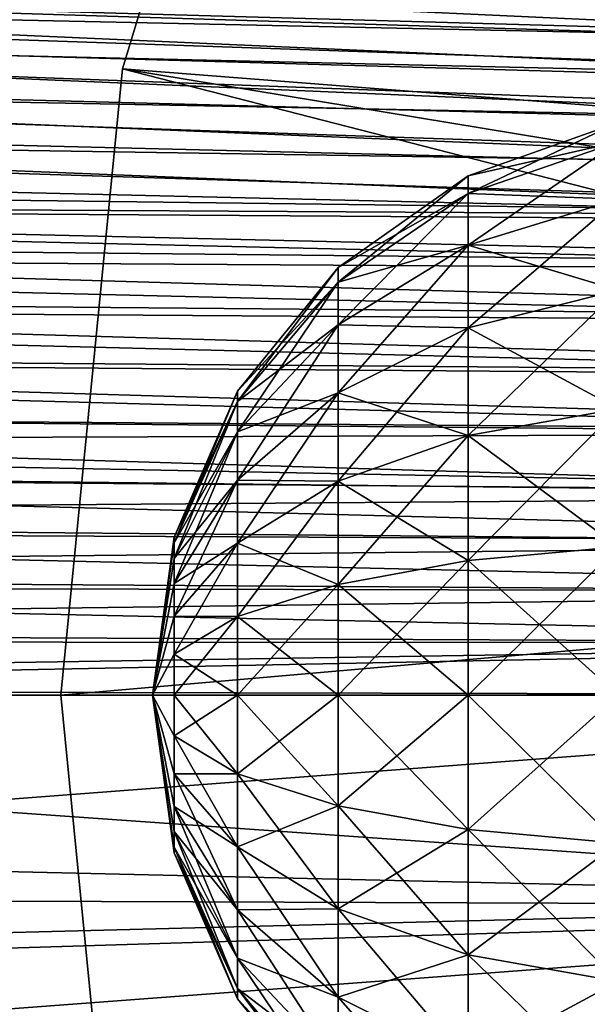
# Model space of a CAD drawing. Header units: millimetres. Extents: x -110 to 119, y -127 to 212.
# Tile 105 of 186: x 39.55 to 45.74, y -3.37 to 7.37. Entities that reach past the tile are written whole.
import ezdxf

# ---------------------------------------------------------------- set-up
doc = ezdxf.new("R2010")
doc.units = ezdxf.units.MM
doc.header["$LTSCALE"] = 26.699852
for name, color, linetype in [('2', 7, 'CONTINUOUS'), ('3', 7, 'CONTINUOUS'), ('37', 7, 'CONTINUOUS'), ('4', 7, 'CONTINUOUS'), ('40', 7, 'CONTINUOUS'), ('457', 7, 'CONTINUOUS'), ('458', 7, 'CONTINUOUS'), ('5', 7, 'CONTINUOUS'), ('52', 7, 'CONTINUOUS')]:
    doc.layers.add(name, color=color, linetype=linetype)

msp = doc.modelspace()

# ---------------------------------------------------------------- linework, layer by layer
at = {"layer": '2', "color": 7, "linetype": 'CONTINUOUS', "true_color": 0xa2afbf}
for points in [[(40, 0, -53), (40, 0, -56), (40.673, -6.828, -56), (40, 0, -53)], [(40, 0, -53), (40.673, -6.828, -56), (40.673, -6.828, -53), (40, 0, -53)]]:
    msp.add_3dface(points, dxfattribs=at)
at = {"layer": '3', "color": 7, "linetype": 'CONTINUOUS', "true_color": 0xa2afbf}
for points in [[(40.673, 6.828, -53), (42.664, 13.394, -53), (40.673, 6.828, -56), (40.673, 6.828, -53)], [(40.673, 6.828, -56), (42.664, 13.394, -53), (42.664, 13.394, -56), (40.673, 6.828, -56)], [(40, 0, -53), (40.673, 6.828, -53), (40, 0, -56), (40, 0, -53)], [(40, 0, -56), (40.673, 6.828, -53), (40.673, 6.828, -56), (40, 0, -56)]]:
    msp.add_3dface(points, dxfattribs=at)
at = {"layer": '37', "color": 7, "linetype": 'CONTINUOUS', "true_color": 0xa2afbf}
for points in [[(25.694, 0, 11.01), (25.497, -2.197, 10.906), (54.355, 0, 9.978), (25.694, 0, 11.01)], [(54.355, 0, 9.978), (25.497, -2.197, 10.906), (54.391, -2.302, 9.837), (54.355, 0, 9.978)], [(25.497, -2.197, 10.906), (25.271, -3.192, 10.79), (54.391, -2.302, 9.837), (25.497, -2.197, 10.906)], [(25.271, -3.192, 10.79), (24.845, -4.516, 10.567), (54.391, -2.302, 9.837), (25.271, -3.192, 10.79)], [(54.391, -2.302, 9.837), (24.845, -4.516, 10.567), (54.534, -4.288, 9.477), (54.391, -2.302, 9.837)]]:
    msp.add_3dface(points, dxfattribs=at)
at = {"layer": '4', "color": 7, "linetype": 'CONTINUOUS', "true_color": 0xa2afbf}
for points in [[(60.26, 0, -36), (40, 0, -53), (40.673, -6.828, -53), (60.26, 0, -36)], [(60.26, 0, -36), (40.673, -6.828, -53), (60.367, -1.778, -36), (60.26, 0, -36)], [(60.367, -1.778, -36), (40.673, -6.828, -53), (60.688, -3.528, -36), (60.367, -1.778, -36)]]:
    msp.add_3dface(points, dxfattribs=at)
at = {"layer": '40', "color": 7, "linetype": 'CONTINUOUS', "true_color": 0xa2afbf}
for points in [[(21.976, 7.981, -9.61), (22.048, 8.466, -9.397), (53.991, 6.986, -8.618), (21.976, 7.981, -9.61)], [(22.048, 8.466, -9.397), (54.135, 7.385, -8.435), (53.991, 6.986, -8.618), (22.048, 8.466, -9.397)], [(21.9, 7.477, -9.814), (21.976, 7.981, -9.61), (53.855, 6.562, -8.797), (21.9, 7.477, -9.814)], [(21.976, 7.981, -9.61), (53.991, 6.986, -8.618), (53.855, 6.562, -8.797), (21.976, 7.981, -9.61)], [(55.064, 7.031, 8.551), (55.176, 7.422, 8.37), (22.907, 7.938, 9.587), (55.064, 7.031, 8.551)], [(23.074, 7.718, 9.669), (55.064, 7.031, 8.551), (22.907, 7.938, 9.587), (23.074, 7.718, 9.669)], [(54.958, 6.614, 8.729), (55.064, 7.031, 8.551), (23.074, 7.718, 9.669), (54.958, 6.614, 8.729)], [(23.342, 7.346, 9.802), (54.958, 6.614, 8.729), (23.074, 7.718, 9.669), (23.342, 7.346, 9.802)], [(21.824, 6.959, -10.006), (21.9, 7.477, -9.814), (53.725, 6.116, -8.969), (21.824, 6.959, -10.006)], [(21.9, 7.477, -9.814), (53.855, 6.562, -8.797), (53.725, 6.116, -8.969), (21.9, 7.477, -9.814)], [(54.858, 6.17, 8.902), (54.958, 6.614, 8.729), (23.342, 7.346, 9.802), (54.858, 6.17, 8.902)], [(23.722, 6.767, 9.993), (54.858, 6.17, 8.902), (23.342, 7.346, 9.802), (23.722, 6.767, 9.993)], [(21.751, 6.432, -10.184), (21.824, 6.959, -10.006), (53.602, 5.649, -9.133), (21.751, 6.432, -10.184)], [(21.824, 6.959, -10.006), (53.725, 6.116, -8.969), (53.602, 5.649, -9.133), (21.824, 6.959, -10.006)], [(54.764, 5.703, 9.068), (54.858, 6.17, 8.902), (23.722, 6.767, 9.993), (54.764, 5.703, 9.068)], [(24.062, 6.184, 10.167), (54.764, 5.703, 9.068), (23.722, 6.767, 9.993), (24.062, 6.184, 10.167)], [(21.683, 5.899, -10.346), (21.751, 6.432, -10.184), (53.489, 5.154, -9.29), (21.683, 5.899, -10.346)], [(21.751, 6.432, -10.184), (53.602, 5.649, -9.133), (53.489, 5.154, -9.29), (21.751, 6.432, -10.184)], [(54.68, 5.206, 9.227), (54.764, 5.703, 9.068), (24.062, 6.184, 10.167), (54.68, 5.206, 9.227)], [(24.376, 5.586, 10.326), (54.68, 5.206, 9.227), (24.062, 6.184, 10.167), (24.376, 5.586, 10.326)], [(21.617, 5.364, -10.493), (21.683, 5.899, -10.346), (53.489, 5.154, -9.29), (21.617, 5.364, -10.493)], [(24.477, 5.377, 10.378), (54.68, 5.206, 9.227), (24.376, 5.586, 10.326), (24.477, 5.377, 10.378)], [(54.606, 4.672, 9.378), (54.68, 5.206, 9.227), (24.477, 5.377, 10.378), (54.606, 4.672, 9.378)], [(24.656, 4.981, 10.469), (54.606, 4.672, 9.378), (24.477, 5.377, 10.378), (24.656, 4.981, 10.469)], [(21.553, 4.822, -10.626), (21.617, 5.364, -10.493), (53.387, 4.624, -9.439), (21.553, 4.822, -10.626)], [(21.617, 5.364, -10.493), (53.489, 5.154, -9.29), (53.387, 4.624, -9.439), (21.617, 5.364, -10.493)], [(54.541, 4.103, 9.519), (54.606, 4.672, 9.378), (24.656, 4.981, 10.469), (54.541, 4.103, 9.519)], [(24.902, 4.366, 10.596), (54.541, 4.103, 9.519), (24.656, 4.981, 10.469), (24.902, 4.366, 10.596)], [(21.493, 4.272, -10.745), (21.553, 4.822, -10.626), (53.294, 4.061, -9.576), (21.493, 4.272, -10.745)], [(21.553, 4.822, -10.626), (53.387, 4.624, -9.439), (53.294, 4.061, -9.576), (21.553, 4.822, -10.626)], [(54.484, 3.499, 9.646), (54.541, 4.103, 9.519), (24.902, 4.366, 10.596), (54.484, 3.499, 9.646)], [(25.117, 3.737, 10.708), (54.484, 3.499, 9.646), (24.902, 4.366, 10.596), (25.117, 3.737, 10.708)], [(21.44, 3.71, -10.85), (21.493, 4.272, -10.745), (53.21, 3.466, -9.701), (21.44, 3.71, -10.85)], [(21.493, 4.272, -10.745), (53.294, 4.061, -9.576), (53.21, 3.466, -9.701), (21.493, 4.272, -10.745)], [(21.397, 3.132, -10.942), (21.44, 3.71, -10.85), (53.14, 2.837, -9.81), (21.397, 3.132, -10.942)], [(21.44, 3.71, -10.85), (53.21, 3.466, -9.701), (53.14, 2.837, -9.81), (21.44, 3.71, -10.85)], [(54.437, 2.862, 9.758), (54.484, 3.499, 9.646), (25.117, 3.737, 10.708), (54.437, 2.862, 9.758)], [(25.299, 3.088, 10.804), (54.437, 2.862, 9.758), (25.117, 3.737, 10.708), (25.299, 3.088, 10.804)], [(21.363, 2.54, -11.02), (21.397, 3.132, -10.942), (53.087, 2.173, -9.9), (21.363, 2.54, -11.02)], [(21.397, 3.132, -10.942), (53.14, 2.837, -9.81), (53.087, 2.173, -9.9), (21.397, 3.132, -10.942)], [(25.378, 2.762, 10.845), (54.437, 2.862, 9.758), (25.299, 3.088, 10.804), (25.378, 2.762, 10.845)], [(54.401, 2.191, 9.849), (54.437, 2.862, 9.758), (25.378, 2.762, 10.845), (54.401, 2.191, 9.849)], [(25.449, 2.436, 10.882), (54.401, 2.191, 9.849), (25.378, 2.762, 10.845), (25.449, 2.436, 10.882)], [(21.337, 1.937, -11.082), (21.363, 2.54, -11.02), (53.087, 2.173, -9.9), (21.337, 1.937, -11.082)], [(54.38, 1.668, 9.904), (54.401, 2.191, 9.849), (25.449, 2.436, 10.882), (54.38, 1.668, 9.904)], [(25.563, 1.801, 10.94), (54.38, 1.668, 9.904), (25.449, 2.436, 10.882), (25.563, 1.801, 10.94)], [(21.337, 1.937, -11.082), (53.087, 2.173, -9.9), (53.057, 1.654, -9.953), (21.337, 1.937, -11.082)], [(21.318, 1.324, -11.128), (21.337, 1.937, -11.082), (53.057, 1.654, -9.953), (21.318, 1.324, -11.128)], [(54.366, 1.127, 9.944), (54.38, 1.668, 9.904), (25.563, 1.801, 10.94), (54.366, 1.127, 9.944)], [(25.641, 1.186, 10.979), (54.366, 1.127, 9.944), (25.563, 1.801, 10.94), (25.641, 1.186, 10.979)], [(21.318, 1.324, -11.128), (53.057, 1.654, -9.953), (53.035, 1.118, -9.993), (21.318, 1.324, -11.128)], [(21.307, 0.702, -11.156), (21.318, 1.324, -11.128), (53.035, 1.118, -9.993), (21.307, 0.702, -11.156)], [(54.357, 0.571, 9.97), (54.366, 1.127, 9.944), (25.641, 1.186, 10.979), (54.357, 0.571, 9.97)], [(25.685, 0.585, 11.002), (54.357, 0.571, 9.97), (25.641, 1.186, 10.979), (25.685, 0.585, 11.002)], [(21.307, 0.702, -11.156), (53.035, 1.118, -9.993), (53.021, 0.567, -10.018), (21.307, 0.702, -11.156)], [(21.303, 0.071, -11.167), (21.307, 0.702, -11.156), (53.021, 0.567, -10.018), (21.303, 0.071, -11.167)], [(21.303, 0.071, -11.167), (53.021, 0.567, -10.018), (53.016, 0, -10.027), (21.303, 0.071, -11.167)], [(25.694, 0, 11.01), (54.357, 0.571, 9.97), (25.685, 0.585, 11.002), (25.694, 0, 11.01)], [(25.694, 0, 11.01), (54.355, 0, 9.978), (54.357, 0.571, 9.97), (25.694, 0, 11.01)], [(21.304, 0, -11.167), (21.303, 0.071, -11.167), (53.016, 0, -10.027), (21.304, 0, -11.167)]]:
    msp.add_3dface(points, dxfattribs=at)
at = {"layer": '457', "color": 7, "linetype": 'CONTINUOUS', "true_color": 0xa2afbf}
for points in [[(41.236, 0, 51.745), (41, 0, 50.025), (41.236, -0.445, 51.686), (41.236, 0, 51.745)], [(41.236, -0.445, 51.686), (41, 0, 50.025), (41.236, -0.86, 51.514), (41.236, -0.445, 51.686)], [(41.236, -0.86, 51.514), (41, 0, 50.025), (41.236, -1.216, 51.241), (41.236, -0.86, 51.514)], [(41.236, -1.216, 51.241), (41, 0, 50.025), (41.236, -1.489, 50.885), (41.236, -1.216, 51.241)], [(41.236, -1.489, 50.885), (41, 0, 50.025), (41.236, -1.661, 50.47), (41.236, -1.489, 50.885)], [(41.236, -1.661, 50.47), (41, 0, 50.025), (41.236, -1.72, 50.025), (41.236, -1.661, 50.47)], [(41.236, -1.72, 50.025), (41, 0, 50.025), (41.236, -1.661, 49.58), (41.236, -1.72, 50.025)], [(41.236, -1.661, 49.58), (41, 0, 50.025), (41.236, -1.489, 49.165), (41.236, -1.661, 49.58)], [(41.236, -1.489, 49.165), (41, 0, 50.025), (41.236, -1.216, 48.809), (41.236, -1.489, 49.165)], [(41.236, -1.216, 48.809), (41, 0, 50.025), (41.236, -0.86, 48.536), (41.236, -1.216, 48.809)], [(41.236, -0.86, 48.536), (41, 0, 50.025), (41.236, -0.445, 48.364), (41.236, -0.86, 48.536)], [(41.236, -0.445, 48.364), (41, 0, 50.025), (41.236, 0, 48.305), (41.236, -0.445, 48.364)], [(41.236, 0, 51.745), (41.236, -0.445, 51.686), (41.928, 0, 53.339), (41.236, 0, 51.745)], [(41.928, 0, 53.339), (41.236, -0.445, 51.686), (41.928, -0.858, 53.226), (41.928, 0, 53.339)], [(41.236, -0.445, 48.364), (41.236, 0, 48.305), (41.928, -0.858, 46.824), (41.236, -0.445, 48.364)], [(41.928, -0.858, 46.824), (41.236, 0, 48.305), (41.928, 0, 46.711), (41.928, -0.858, 46.824)], [(41.928, 0, 53.339), (41.928, -0.858, 53.226), (43.024, 0, 54.687), (41.928, 0, 53.339)], [(43.024, 0, 54.687), (41.928, -0.858, 53.226), (43.024, -1.207, 54.528), (43.024, 0, 54.687)], [(41.928, -0.858, 46.824), (41.928, 0, 46.711), (43.024, -1.207, 45.522), (41.928, -0.858, 46.824)], [(43.024, -1.207, 45.522), (41.928, 0, 46.711), (43.024, 0, 45.363), (43.024, -1.207, 45.522)], [(43.024, 0, 54.687), (43.024, -1.207, 54.528), (44.444, 0, 55.689), (43.024, 0, 54.687)], [(44.444, 0, 55.689), (43.024, -1.207, 54.528), (44.444, -1.466, 55.496), (44.444, 0, 55.689)], [(43.024, -1.207, 45.522), (43.024, 0, 45.363), (44.444, -1.466, 44.554), (43.024, -1.207, 45.522)], [(44.444, -1.466, 44.554), (43.024, 0, 45.363), (44.444, 0, 44.361), (44.444, -1.466, 44.554)], [(44.444, 0, 55.689), (44.444, -1.466, 55.496), (46.081, 0, 56.271), (44.444, 0, 55.689)], [(46.081, 0, 56.271), (44.444, -1.466, 55.496), (46.081, -1.617, 56.058), (46.081, 0, 56.271)], [(44.444, -1.466, 44.554), (44.444, 0, 44.361), (46.081, -1.617, 43.992), (44.444, -1.466, 44.554)], [(46.081, -1.617, 43.992), (44.444, 0, 44.361), (46.081, 0, 43.779), (46.081, -1.617, 43.992)], [(41.236, -0.445, 51.686), (41.236, -0.86, 51.514), (41.928, -0.858, 53.226), (41.236, -0.445, 51.686)], [(41.236, -0.86, 48.536), (41.236, -0.445, 48.364), (41.928, -1.657, 47.155), (41.236, -0.86, 48.536)], [(41.928, -1.657, 47.155), (41.236, -0.445, 48.364), (41.928, -0.858, 46.824), (41.928, -1.657, 47.155)], [(41.928, -0.858, 53.226), (41.236, -0.86, 51.514), (41.928, -1.657, 52.895), (41.928, -0.858, 53.226)], [(41.928, -0.858, 53.226), (41.928, -1.657, 52.895), (43.024, -1.207, 54.528), (41.928, -0.858, 53.226)], [(41.928, -1.657, 47.155), (41.928, -0.858, 46.824), (43.024, -2.331, 45.988), (41.928, -1.657, 47.155)], [(43.024, -2.331, 45.988), (41.928, -0.858, 46.824), (43.024, -1.207, 45.522), (43.024, -2.331, 45.988)], [(41.236, -0.86, 51.514), (41.236, -1.216, 51.241), (41.928, -1.657, 52.895), (41.236, -0.86, 51.514)], [(41.236, -1.216, 48.809), (41.236, -0.86, 48.536), (41.928, -2.343, 47.682), (41.236, -1.216, 48.809)], [(41.928, -2.343, 47.682), (41.236, -0.86, 48.536), (41.928, -1.657, 47.155), (41.928, -2.343, 47.682)], [(41.236, -1.216, 51.241), (41.236, -1.489, 50.885), (41.928, -2.343, 52.368), (41.236, -1.216, 51.241)], [(41.928, -1.657, 52.895), (41.236, -1.216, 51.241), (41.928, -2.343, 52.368), (41.928, -1.657, 52.895)], [(41.236, -1.489, 49.165), (41.236, -1.216, 48.809), (41.928, -2.87, 48.368), (41.236, -1.489, 49.165)], [(41.928, -2.87, 48.368), (41.236, -1.216, 48.809), (41.928, -2.343, 47.682), (41.928, -2.87, 48.368)], [(43.024, -1.207, 54.528), (41.928, -1.657, 52.895), (43.024, -2.331, 54.062), (43.024, -1.207, 54.528)], [(43.024, -1.207, 54.528), (43.024, -2.331, 54.062), (44.444, -1.466, 55.496), (43.024, -1.207, 54.528)], [(43.024, -2.331, 45.988), (43.024, -1.207, 45.522), (44.444, -2.832, 45.12), (43.024, -2.331, 45.988)], [(44.444, -2.832, 45.12), (43.024, -1.207, 45.522), (44.444, -1.466, 44.554), (44.444, -2.832, 45.12)], [(41.236, -1.489, 50.885), (41.236, -1.661, 50.47), (41.928, -2.87, 51.682), (41.236, -1.489, 50.885)], [(41.928, -2.343, 52.368), (41.236, -1.489, 50.885), (41.928, -2.87, 51.682), (41.928, -2.343, 52.368)], [(41.236, -1.661, 49.58), (41.236, -1.489, 49.165), (41.928, -3.201, 49.167), (41.236, -1.661, 49.58)], [(41.928, -3.201, 49.167), (41.236, -1.489, 49.165), (41.928, -2.87, 48.368), (41.928, -3.201, 49.167)], [(44.444, -1.466, 55.496), (43.024, -2.331, 54.062), (44.444, -2.832, 54.93), (44.444, -1.466, 55.496)], [(44.444, -1.466, 55.496), (44.444, -2.832, 54.93), (46.081, -1.617, 56.058), (44.444, -1.466, 55.496)], [(44.444, -2.832, 45.12), (44.444, -1.466, 44.554), (46.081, -3.123, 44.616), (44.444, -2.832, 45.12)], [(46.081, -3.123, 44.616), (44.444, -1.466, 44.554), (46.081, -1.617, 43.992), (46.081, -3.123, 44.616)], [(41.236, -1.661, 50.47), (41.236, -1.72, 50.025), (41.928, -3.201, 50.883), (41.236, -1.661, 50.47)], [(41.928, -2.87, 51.682), (41.236, -1.661, 50.47), (41.928, -3.201, 50.883), (41.928, -2.87, 51.682)], [(41.236, -1.72, 50.025), (41.236, -1.661, 49.58), (41.928, -3.314, 50.025), (41.236, -1.72, 50.025)], [(41.928, -3.314, 50.025), (41.236, -1.661, 49.58), (41.928, -3.201, 49.167), (41.928, -3.314, 50.025)], [(41.928, -1.657, 52.895), (41.928, -2.343, 52.368), (43.024, -2.331, 54.062), (41.928, -1.657, 52.895)], [(41.928, -2.343, 47.682), (41.928, -1.657, 47.155), (43.024, -3.296, 46.729), (41.928, -2.343, 47.682)], [(43.024, -3.296, 46.729), (41.928, -1.657, 47.155), (43.024, -2.331, 45.988), (43.024, -3.296, 46.729)], [(46.081, -1.617, 56.058), (44.444, -2.832, 54.93), (46.081, -3.123, 55.434), (46.081, -1.617, 56.058)], [(41.928, -3.201, 50.883), (41.236, -1.72, 50.025), (41.928, -3.314, 50.025), (41.928, -3.201, 50.883)], [(43.024, -2.331, 54.062), (41.928, -2.343, 52.368), (43.024, -3.296, 53.321), (43.024, -2.331, 54.062)], [(41.928, -2.343, 52.368), (41.928, -2.87, 51.682), (43.024, -3.296, 53.321), (41.928, -2.343, 52.368)], [(41.928, -2.87, 48.368), (41.928, -2.343, 47.682), (43.024, -4.037, 47.694), (41.928, -2.87, 48.368)], [(43.024, -4.037, 47.694), (41.928, -2.343, 47.682), (43.024, -3.296, 46.729), (43.024, -4.037, 47.694)], [(43.024, -2.331, 54.062), (43.024, -3.296, 53.321), (44.444, -2.832, 54.93), (43.024, -2.331, 54.062)], [(43.024, -3.296, 46.729), (43.024, -2.331, 45.988), (44.444, -4.005, 46.02), (43.024, -3.296, 46.729)], [(44.444, -4.005, 46.02), (43.024, -2.331, 45.988), (44.444, -2.832, 45.12), (44.444, -4.005, 46.02)], [(41.928, -2.87, 51.682), (41.928, -3.201, 50.883), (43.024, -4.037, 52.356), (41.928, -2.87, 51.682)], [(43.024, -3.296, 53.321), (41.928, -2.87, 51.682), (43.024, -4.037, 52.356), (43.024, -3.296, 53.321)], [(41.928, -3.201, 49.167), (41.928, -2.87, 48.368), (43.024, -4.503, 48.818), (41.928, -3.201, 49.167)], [(43.024, -4.503, 48.818), (41.928, -2.87, 48.368), (43.024, -4.037, 47.694), (43.024, -4.503, 48.818)], [(44.444, -2.832, 54.93), (43.024, -3.296, 53.321), (44.444, -4.005, 54.03), (44.444, -2.832, 54.93)], [(44.444, -2.832, 54.93), (44.444, -4.005, 54.03), (46.081, -3.123, 55.434), (44.444, -2.832, 54.93)], [(44.444, -4.005, 46.02), (44.444, -2.832, 45.12), (46.081, -4.417, 45.608), (44.444, -4.005, 46.02)], [(46.081, -4.417, 45.608), (44.444, -2.832, 45.12), (46.081, -3.123, 44.616), (46.081, -4.417, 45.608)], [(41.928, -3.201, 50.883), (41.928, -3.314, 50.025), (43.024, -4.503, 51.232), (41.928, -3.201, 50.883)], [(43.024, -4.037, 52.356), (41.928, -3.201, 50.883), (43.024, -4.503, 51.232), (43.024, -4.037, 52.356)], [(41.928, -3.314, 50.025), (41.928, -3.201, 49.167), (43.024, -4.662, 50.025), (41.928, -3.314, 50.025)], [(43.024, -4.662, 50.025), (41.928, -3.201, 49.167), (43.024, -4.503, 48.818), (43.024, -4.662, 50.025)], [(46.081, -3.123, 55.434), (44.444, -4.005, 54.03), (46.081, -4.417, 54.442), (46.081, -3.123, 55.434)], [(43.024, -4.503, 51.232), (41.928, -3.314, 50.025), (43.024, -4.662, 50.025), (43.024, -4.503, 51.232)], [(43.024, -3.296, 53.321), (43.024, -4.037, 52.356), (44.444, -4.005, 54.03), (43.024, -3.296, 53.321)], [(43.024, -4.037, 47.694), (43.024, -3.296, 46.729), (44.444, -4.905, 47.193), (43.024, -4.037, 47.694)], [(44.444, -4.905, 47.193), (43.024, -3.296, 46.729), (44.444, -4.005, 46.02), (44.444, -4.905, 47.193)]]:
    msp.add_3dface(points, dxfattribs=at)
at = {"layer": '458', "color": 7, "linetype": 'CONTINUOUS', "true_color": 0xa2afbf}
for points in [[(44.444, 5.664, 50.025), (44.444, 5.471, 51.491), (46.081, 6.246, 50.025), (44.444, 5.664, 50.025)], [(46.081, 6.033, 48.408), (44.444, 5.664, 50.025), (46.081, 6.246, 50.025), (46.081, 6.033, 48.408)], [(46.081, 6.246, 50.025), (44.444, 5.471, 51.491), (46.081, 6.033, 51.642), (46.081, 6.246, 50.025)], [(44.444, 5.471, 48.559), (44.444, 5.664, 50.025), (46.081, 6.033, 48.408), (44.444, 5.471, 48.559)], [(46.081, 5.409, 46.902), (44.444, 5.471, 48.559), (46.081, 6.033, 48.408), (46.081, 5.409, 46.902)], [(44.444, 5.471, 51.491), (44.444, 4.905, 52.857), (46.081, 6.033, 51.642), (44.444, 5.471, 51.491)], [(46.081, 6.033, 51.642), (44.444, 4.905, 52.857), (46.081, 5.409, 53.148), (46.081, 6.033, 51.642)], [(43.024, 4.662, 50.025), (43.024, 4.503, 51.232), (44.444, 5.664, 50.025), (43.024, 4.662, 50.025)], [(44.444, 5.471, 48.559), (43.024, 4.662, 50.025), (44.444, 5.664, 50.025), (44.444, 5.471, 48.559)], [(44.444, 5.664, 50.025), (43.024, 4.503, 51.232), (44.444, 5.471, 51.491), (44.444, 5.664, 50.025)], [(43.024, 4.503, 48.818), (43.024, 4.662, 50.025), (44.444, 5.471, 48.559), (43.024, 4.503, 48.818)], [(44.444, 4.905, 47.193), (43.024, 4.503, 48.818), (44.444, 5.471, 48.559), (44.444, 4.905, 47.193)], [(43.024, 4.503, 51.232), (43.024, 4.037, 52.356), (44.444, 5.471, 51.491), (43.024, 4.503, 51.232)], [(44.444, 5.471, 51.491), (43.024, 4.037, 52.356), (44.444, 4.905, 52.857), (44.444, 5.471, 51.491)], [(44.444, 4.905, 47.193), (44.444, 5.471, 48.559), (46.081, 5.409, 46.902), (44.444, 4.905, 47.193)], [(46.081, 4.417, 45.608), (44.444, 4.905, 47.193), (46.081, 5.409, 46.902), (46.081, 4.417, 45.608)], [(44.444, 4.905, 52.857), (44.444, 4.005, 54.03), (46.081, 5.409, 53.148), (44.444, 4.905, 52.857)], [(46.081, 5.409, 53.148), (44.444, 4.005, 54.03), (46.081, 4.417, 54.442), (46.081, 5.409, 53.148)], [(43.024, 4.037, 47.694), (43.024, 4.503, 48.818), (44.444, 4.905, 47.193), (43.024, 4.037, 47.694)], [(44.444, 4.005, 46.02), (43.024, 4.037, 47.694), (44.444, 4.905, 47.193), (44.444, 4.005, 46.02)], [(43.024, 4.037, 52.356), (43.024, 3.296, 53.321), (44.444, 4.905, 52.857), (43.024, 4.037, 52.356)], [(44.444, 4.905, 52.857), (43.024, 3.296, 53.321), (44.444, 4.005, 54.03), (44.444, 4.905, 52.857)], [(44.444, 4.005, 46.02), (44.444, 4.905, 47.193), (46.081, 4.417, 45.608), (44.444, 4.005, 46.02)], [(41.928, 3.314, 50.025), (41.928, 3.201, 50.883), (43.024, 4.662, 50.025), (41.928, 3.314, 50.025)], [(43.024, 4.503, 48.818), (41.928, 3.314, 50.025), (43.024, 4.662, 50.025), (43.024, 4.503, 48.818)], [(43.024, 4.662, 50.025), (41.928, 3.201, 50.883), (43.024, 4.503, 51.232), (43.024, 4.662, 50.025)], [(41.928, 3.201, 49.167), (41.928, 3.314, 50.025), (43.024, 4.503, 48.818), (41.928, 3.201, 49.167)], [(43.024, 4.037, 47.694), (41.928, 3.201, 49.167), (43.024, 4.503, 48.818), (43.024, 4.037, 47.694)], [(41.928, 3.201, 50.883), (41.928, 2.87, 51.682), (43.024, 4.503, 51.232), (41.928, 3.201, 50.883)], [(43.024, 4.503, 51.232), (41.928, 2.87, 51.682), (43.024, 4.037, 52.356), (43.024, 4.503, 51.232)], [(46.081, 3.123, 44.616), (44.444, 4.005, 46.02), (46.081, 4.417, 45.608), (46.081, 3.123, 44.616)], [(44.444, 4.005, 54.03), (44.444, 2.832, 54.93), (46.081, 4.417, 54.442), (44.444, 4.005, 54.03)], [(46.081, 4.417, 54.442), (44.444, 2.832, 54.93), (46.081, 3.123, 55.434), (46.081, 4.417, 54.442)], [(41.928, 2.87, 48.368), (41.928, 3.201, 49.167), (43.024, 4.037, 47.694), (41.928, 2.87, 48.368)], [(43.024, 3.296, 46.729), (41.928, 2.87, 48.368), (43.024, 4.037, 47.694), (43.024, 3.296, 46.729)], [(41.928, 2.87, 51.682), (41.928, 2.343, 52.368), (43.024, 4.037, 52.356), (41.928, 2.87, 51.682)], [(43.024, 4.037, 52.356), (41.928, 2.343, 52.368), (43.024, 3.296, 53.321), (43.024, 4.037, 52.356)], [(43.024, 3.296, 46.729), (43.024, 4.037, 47.694), (44.444, 4.005, 46.02), (43.024, 3.296, 46.729)], [(44.444, 2.832, 45.12), (43.024, 3.296, 46.729), (44.444, 4.005, 46.02), (44.444, 2.832, 45.12)], [(43.024, 3.296, 53.321), (43.024, 2.331, 54.062), (44.444, 4.005, 54.03), (43.024, 3.296, 53.321)], [(44.444, 4.005, 54.03), (43.024, 2.331, 54.062), (44.444, 2.832, 54.93), (44.444, 4.005, 54.03)], [(44.444, 2.832, 45.12), (44.444, 4.005, 46.02), (46.081, 3.123, 44.616), (44.444, 2.832, 45.12)], [(41.236, 1.72, 50.025), (41.236, 1.661, 50.47), (41.928, 3.314, 50.025), (41.236, 1.72, 50.025)], [(41.928, 3.201, 49.167), (41.236, 1.72, 50.025), (41.928, 3.314, 50.025), (41.928, 3.201, 49.167)], [(41.928, 3.314, 50.025), (41.236, 1.661, 50.47), (41.928, 3.201, 50.883), (41.928, 3.314, 50.025)], [(41.928, 2.343, 47.682), (41.928, 2.87, 48.368), (43.024, 3.296, 46.729), (41.928, 2.343, 47.682)], [(43.024, 2.331, 45.988), (41.928, 2.343, 47.682), (43.024, 3.296, 46.729), (43.024, 2.331, 45.988)], [(41.928, 2.343, 52.368), (41.928, 1.657, 52.895), (43.024, 3.296, 53.321), (41.928, 2.343, 52.368)], [(43.024, 3.296, 53.321), (41.928, 1.657, 52.895), (43.024, 2.331, 54.062), (43.024, 3.296, 53.321)], [(43.024, 2.331, 45.988), (43.024, 3.296, 46.729), (44.444, 2.832, 45.12), (43.024, 2.331, 45.988)], [(41.236, 1.661, 49.58), (41.236, 1.72, 50.025), (41.928, 3.201, 49.167), (41.236, 1.661, 49.58)], [(41.928, 2.87, 48.368), (41.236, 1.661, 49.58), (41.928, 3.201, 49.167), (41.928, 2.87, 48.368)], [(41.236, 1.661, 50.47), (41.236, 1.489, 50.885), (41.928, 3.201, 50.883), (41.236, 1.661, 50.47)], [(41.928, 3.201, 50.883), (41.236, 1.489, 50.885), (41.928, 2.87, 51.682), (41.928, 3.201, 50.883)], [(46.081, 1.617, 43.992), (44.444, 2.832, 45.12), (46.081, 3.123, 44.616), (46.081, 1.617, 43.992)], [(44.444, 2.832, 54.93), (44.444, 1.466, 55.496), (46.081, 3.123, 55.434), (44.444, 2.832, 54.93)], [(46.081, 3.123, 55.434), (44.444, 1.466, 55.496), (46.081, 1.617, 56.058), (46.081, 3.123, 55.434)], [(41.236, 1.489, 49.165), (41.236, 1.661, 49.58), (41.928, 2.87, 48.368), (41.236, 1.489, 49.165)], [(41.928, 2.343, 47.682), (41.236, 1.489, 49.165), (41.928, 2.87, 48.368), (41.928, 2.343, 47.682)], [(41.236, 1.489, 50.885), (41.236, 1.216, 51.241), (41.928, 2.87, 51.682), (41.236, 1.489, 50.885)], [(41.928, 2.87, 51.682), (41.236, 1.216, 51.241), (41.928, 2.343, 52.368), (41.928, 2.87, 51.682)], [(44.444, 1.466, 44.554), (43.024, 2.331, 45.988), (44.444, 2.832, 45.12), (44.444, 1.466, 44.554)], [(43.024, 2.331, 54.062), (43.024, 1.207, 54.528), (44.444, 2.832, 54.93), (43.024, 2.331, 54.062)], [(44.444, 2.832, 54.93), (43.024, 1.207, 54.528), (44.444, 1.466, 55.496), (44.444, 2.832, 54.93)], [(44.444, 1.466, 44.554), (44.444, 2.832, 45.12), (46.081, 1.617, 43.992), (44.444, 1.466, 44.554)], [(41.236, 1.216, 48.809), (41.236, 1.489, 49.165), (41.928, 2.343, 47.682), (41.236, 1.216, 48.809)], [(41.928, 1.657, 47.155), (41.236, 1.216, 48.809), (41.928, 2.343, 47.682), (41.928, 1.657, 47.155)], [(41.236, 1.216, 51.241), (41.236, 0.86, 51.514), (41.928, 2.343, 52.368), (41.236, 1.216, 51.241)], [(41.928, 2.343, 52.368), (41.236, 0.86, 51.514), (41.928, 1.657, 52.895), (41.928, 2.343, 52.368)], [(41.928, 1.657, 47.155), (41.928, 2.343, 47.682), (43.024, 2.331, 45.988), (41.928, 1.657, 47.155)], [(43.024, 1.207, 45.522), (41.928, 1.657, 47.155), (43.024, 2.331, 45.988), (43.024, 1.207, 45.522)], [(41.928, 1.657, 52.895), (41.928, 0.858, 53.226), (43.024, 2.331, 54.062), (41.928, 1.657, 52.895)], [(43.024, 2.331, 54.062), (41.928, 0.858, 53.226), (43.024, 1.207, 54.528), (43.024, 2.331, 54.062)], [(43.024, 1.207, 45.522), (43.024, 2.331, 45.988), (44.444, 1.466, 44.554), (43.024, 1.207, 45.522)], [(41.236, 1.661, 49.58), (41, 0, 50.025), (41.236, 1.72, 50.025), (41.236, 1.661, 49.58)], [(41.236, 1.72, 50.025), (41, 0, 50.025), (41.236, 1.661, 50.47), (41.236, 1.72, 50.025)], [(41.236, 1.489, 49.165), (41, 0, 50.025), (41.236, 1.661, 49.58), (41.236, 1.489, 49.165)], [(41.236, 1.661, 50.47), (41, 0, 50.025), (41.236, 1.489, 50.885), (41.236, 1.661, 50.47)], [(41.236, 0.86, 48.536), (41.236, 1.216, 48.809), (41.928, 1.657, 47.155), (41.236, 0.86, 48.536)], [(41.928, 0.858, 46.824), (41.236, 0.86, 48.536), (41.928, 1.657, 47.155), (41.928, 0.858, 46.824)], [(41.236, 0.86, 51.514), (41.236, 0.445, 51.686), (41.928, 1.657, 52.895), (41.236, 0.86, 51.514)], [(41.928, 1.657, 52.895), (41.236, 0.445, 51.686), (41.928, 0.858, 53.226), (41.928, 1.657, 52.895)], [(41.928, 0.858, 46.824), (41.928, 1.657, 47.155), (43.024, 1.207, 45.522), (41.928, 0.858, 46.824)], [(44.444, 0, 55.689), (46.081, 0, 56.271), (46.081, 1.617, 56.058), (44.444, 0, 55.689)], [(44.444, 1.466, 55.496), (44.444, 0, 55.689), (46.081, 1.617, 56.058), (44.444, 1.466, 55.496)], [(46.081, 0, 43.779), (44.444, 1.466, 44.554), (46.081, 1.617, 43.992), (46.081, 0, 43.779)], [(41.236, 1.216, 48.809), (41, 0, 50.025), (41.236, 1.489, 49.165), (41.236, 1.216, 48.809)], [(41.236, 1.489, 50.885), (41, 0, 50.025), (41.236, 1.216, 51.241), (41.236, 1.489, 50.885)], [(43.024, 0, 54.687), (44.444, 0, 55.689), (44.444, 1.466, 55.496), (43.024, 0, 54.687)], [(43.024, 1.207, 54.528), (43.024, 0, 54.687), (44.444, 1.466, 55.496), (43.024, 1.207, 54.528)], [(44.444, 0, 44.361), (43.024, 1.207, 45.522), (44.444, 1.466, 44.554), (44.444, 0, 44.361)], [(46.081, 0, 43.779), (44.444, 0, 44.361), (44.444, 1.466, 44.554), (46.081, 0, 43.779)], [(41.236, 0.86, 48.536), (41, 0, 50.025), (41.236, 1.216, 48.809), (41.236, 0.86, 48.536)], [(41.236, 1.216, 51.241), (41, 0, 50.025), (41.236, 0.86, 51.514), (41.236, 1.216, 51.241)], [(41.928, 0, 53.339), (43.024, 0, 54.687), (43.024, 1.207, 54.528), (41.928, 0, 53.339)], [(41.928, 0.858, 53.226), (41.928, 0, 53.339), (43.024, 1.207, 54.528), (41.928, 0.858, 53.226)], [(43.024, 0, 45.363), (41.928, 0.858, 46.824), (43.024, 1.207, 45.522), (43.024, 0, 45.363)], [(44.444, 0, 44.361), (43.024, 0, 45.363), (43.024, 1.207, 45.522), (44.444, 0, 44.361)], [(41.236, 0.445, 48.364), (41, 0, 50.025), (41.236, 0.86, 48.536), (41.236, 0.445, 48.364)], [(41.236, 0.86, 51.514), (41, 0, 50.025), (41.236, 0.445, 51.686), (41.236, 0.86, 51.514)], [(41.236, 0.445, 48.364), (41.236, 0.86, 48.536), (41.928, 0.858, 46.824), (41.236, 0.445, 48.364)], [(41.236, 0, 51.745), (41.928, 0, 53.339), (41.928, 0.858, 53.226), (41.236, 0, 51.745)], [(41.236, 0.445, 51.686), (41.236, 0, 51.745), (41.928, 0.858, 53.226), (41.236, 0.445, 51.686)], [(41.928, 0, 46.711), (41.236, 0.445, 48.364), (41.928, 0.858, 46.824), (41.928, 0, 46.711)], [(43.024, 0, 45.363), (41.928, 0, 46.711), (41.928, 0.858, 46.824), (43.024, 0, 45.363)], [(41, 0, 50.025), (41.236, 0, 51.745), (41.236, 0.445, 51.686), (41, 0, 50.025)], [(41.236, 0, 48.305), (41, 0, 50.025), (41.236, 0.445, 48.364), (41.236, 0, 48.305)], [(41.928, 0, 46.711), (41.236, 0, 48.305), (41.236, 0.445, 48.364), (41.928, 0, 46.711)]]:
    msp.add_3dface(points, dxfattribs=at)
at = {"layer": '5', "color": 7, "linetype": 'CONTINUOUS', "true_color": 0xa2afbf}
for points in [[(45.899, 19.445, -53), (42.664, 13.394, -53), (61.948, 6.85, -36), (45.899, 19.445, -53)], [(42.664, 13.394, -53), (40.673, 6.828, -53), (61.218, 5.227, -36), (42.664, 13.394, -53)], [(61.948, 6.85, -36), (42.664, 13.394, -53), (61.218, 5.227, -36), (61.948, 6.85, -36)], [(40.673, 6.828, -53), (40, 0, -53), (60.367, 1.778, -36), (40.673, 6.828, -53)], [(61.218, 5.227, -36), (40.673, 6.828, -53), (60.688, 3.528, -36), (61.218, 5.227, -36)], [(60.688, 3.528, -36), (40.673, 6.828, -53), (60.367, 1.778, -36), (60.688, 3.528, -36)], [(60.367, 1.778, -36), (40, 0, -53), (60.26, 0, -36), (60.367, 1.778, -36)]]:
    msp.add_3dface(points, dxfattribs=at)
at = {"layer": '52', "color": 7, "linetype": 'CONTINUOUS', "true_color": 0xa2afbf}
for points in [[(21.39, -1.51, -11.113), (21.304, 0, -11.167), (53.105, -2.241, -9.891), (21.39, -1.51, -11.113)], [(21.304, 0, -11.167), (53.016, 0, -10.027), (53.105, -2.241, -9.891), (21.304, 0, -11.167)], [(21.582, -3.049, -10.947), (21.39, -1.51, -11.113), (53.105, -2.241, -9.891), (21.582, -3.049, -10.947)], [(21.582, -3.049, -10.947), (53.105, -2.241, -9.891), (53.337, -4.18, -9.548), (21.582, -3.049, -10.947)], [(21.902, -4.615, -10.658), (21.582, -3.049, -10.947), (53.337, -4.18, -9.548), (21.902, -4.615, -10.658)]]:
    msp.add_3dface(points, dxfattribs=at)

doc.saveas('drawing.dxf')
